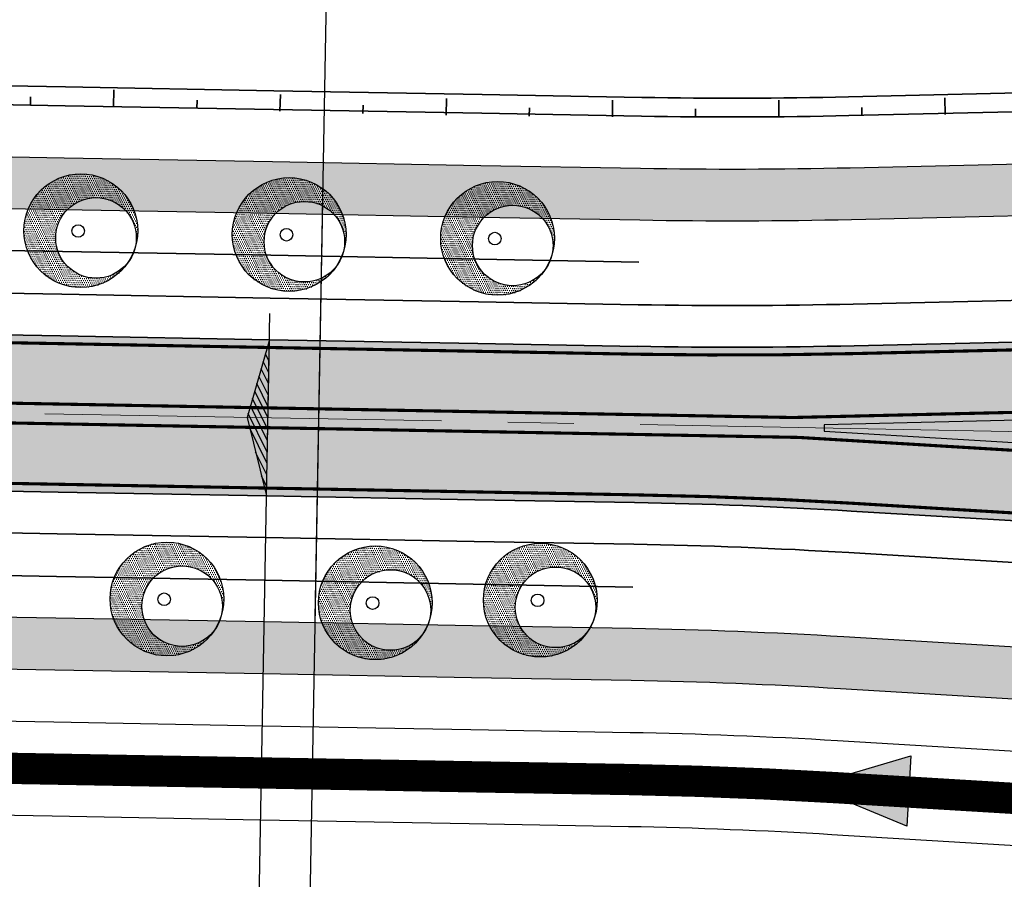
# Model space of a CAD drawing. Extents: x 100296 to 107772, y 404875 to 408930.
# Tile 5 of 97: x 100592 to 100639, y 407465 to 407506. Entities that reach past the tile are written whole.
import ezdxf
from ezdxf.enums import TextEntityAlignment as Align

# ---------------------------------------------------------------- set-up
doc = ezdxf.new("R2010")
doc.units = 0
doc.linetypes.add('CENTER2', pattern=[28.575000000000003, 19.05, -3.175, 3.175, -3.175])
doc.linetypes.add('VW-3-3_STREEP', pattern=[6, 3, -3])
for name, color, linetype in [('c3d-alignment_labeling', 7, 'Continuous'), ('n-xx-gw-waterlijn-gd', 161, 'Continuous'), ('TDNA----_main_road_asphalt', 251, 'Continuous'), ('TDNA----_nw boom', 94, 'Continuous'), ('TDNA----_nw fietspad', 254, 'Continuous'), ('TDNA----_stroomrichting', 160, 'Continuous'), ('TDNA----_verkanting', 250, 'Continuous'), ('TDNL----_nw boom', 84, 'Continuous'), ('TDNL----_nw fietspad', 2, 'Continuous'), ('TDNL----_rotonde', 1, 'Continuous'), ('TDNL----_stroomrichting', 170, 'Continuous'), ('TDNL----_verkanting', 1, 'Continuous'), ('TDXB-AL-_block', 7, 'Continuous')]:
    doc.layers.add(name, color=color, linetype=linetype)
for name, color, linetype, lineweight in [('n-we-am_as_weg_hoofdrijbaan_rechtstand-g', 1, 'CENTER2', 18), ('n-we-gr-boom_groep-g', 92, 'ENV-L13', 35), ('n-we-gw-grondwerk-g', 2, 'Continuous', 35), ('n-we-vh-verharding_asfalt-g', 7, 'Continuous', 35), ('n-we-vh-verharding_kantverharding-g', 3, 'Continuous', 35), ('n-we-vw-markering_langs_streep_33_015-g', 7, 'VW-3-3_STREEP', 35), ('n-we-vw-markering_langs_streep_doorgetrokken_015-g', 7, 'Continuous', 35)]:
    doc.layers.add(name, color=color, linetype=linetype, lineweight=lineweight)
doc.layers.add('n-we-gw-grondwerk_berm-g', color=1, linetype='Continuous', lineweight=35, plot=False)
doc.styles.add('ENV-P', font='ISOCP.SHX')
doc.linetypes.add('ENV-L13', pattern='A,12.5,-1.25,[144,env-shp.shx,S=0.125,R=0,X=0,Y=0],-1.25', length=15)

# ---------------------------------------------------------------- blocks, each defined once
blk = doc.blocks.new('nw boom')
at = {"layer": 'TDNA----_nw boom'}
h = blk.add_hatch(dxfattribs=at)
h.set_pattern_fill('ENV-A59', color=254, scale=0.1)
h.set_pattern_definition([(0, (0, 0), (0.05, 0.1), [0, -0.1])])
h.paths.add_polyline_path([(2.797508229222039, -0.3186207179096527, -0.05626917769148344), (2.748871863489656, -0.7494282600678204, 0.07107088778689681), (2.858037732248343, 0.01469941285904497, 1), (-2.599787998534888, 0.01469941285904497, 0.7503830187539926), (2.431581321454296, -1.450107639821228, -0.727591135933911), (-1.06710277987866, -0.3186207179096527, -1)])
at = {"layer": 'TDNL----_nw boom'}
for centre, radius in [((0.1291248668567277, 0.01469941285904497), 2.728912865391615), ((0.8652027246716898, -0.3186207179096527), 1.932305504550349), ((0, 0), 0.3006855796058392)]:
    blk.add_circle(centre, radius, dxfattribs=at)
blk = doc.blocks.new('s0t02001')
blk.add_line((-10, 0), (10, 0))
at = {"linetype": 'Continuous', "flags": 128}
blk.add_lwpolyline([(10, 0), (10, 6), (12, 2), (8, 2)], dxfattribs=at)
at = {"color": 4, "linetype": 'Continuous', "style": 'ENV-P', "width": 0.87}
blk.add_attdef('NR', text='', height=5, dxfattribs=at).set_placement((10.29354694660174, 7.238785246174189), align=Align.CENTER)
blk = doc.blocks.new('s0t02002')
blk.add_line((10, 0), (-10, 0))
at = {"linetype": 'Continuous', "flags": 128}
blk.add_lwpolyline([(-10, 0), (-10, 6), (-12, 2), (-8, 2)], dxfattribs=at)
at = {"color": 4, "linetype": 'Continuous', "style": 'ENV-P', "width": 0.87}
blk.add_attdef('NR', text='', height=5, dxfattribs=at).set_placement((-10.29354694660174, 7.238785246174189), align=Align.CENTER)
blk = doc.blocks.new('stroomrichting')
at = {"layer": 'TDNA----_stroomrichting'}
h = blk.add_hatch(color=256, dxfattribs=at)
h.dxf.hatch_style = 1
h.paths.add_polyline_path([(-4.765341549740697, 1.688917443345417), (0, 0), (-4.765341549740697, -1.688917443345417)])
at = {"layer": 'TDNL----_stroomrichting'}
blk.add_lwpolyline([(-4.765341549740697, 1.688917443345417), (0, 0), (0, 0), (-4.765341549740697, -1.688917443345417)], close=True, dxfattribs=at)

msp = doc.modelspace()

# ---------------------------------------------------------------- hatches: boundary and pattern name
at = {"layer": 'TDNA----_main_road_asphalt'}
h = msp.add_hatch(color=256, dxfattribs=at)
edge = h.paths.add_edge_path()
edge.add_line((100649.0468216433, 407491.1013316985), (100648.9616391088, 407481.6833804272))
edge.add_line((100648.9616391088, 407481.6833804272), (100631.1502792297, 407482.7555571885))
edge.add_arc((100617.1608256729, 407247.6590766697), 235.5123350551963, 86.59462104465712, 89.05393829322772)
edge.add_line((100621.0494031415, 407483.1393071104), (100613.3875508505, 407483.2799090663))
edge.add_line((100613.3875508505, 407483.2799090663), (100603.3892342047, 407483.4633872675))
edge.add_line((100603.3892342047, 407483.4633872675), (100593.390917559, 407483.6468654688))
edge.add_line((100593.390917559, 407483.6468654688), (100583.3926009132, 407483.83034367))
edge.add_line((100583.3926009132, 407483.83034367), (100573.3942842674, 407484.0138218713))
edge.add_line((100573.3942842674, 407484.0138218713), (100563.3959676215, 407484.1973000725))
edge.add_line((100563.3959676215, 407484.1973000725), (100553.3976509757, 407484.3807782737))
edge.add_line((100553.3976509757, 407484.3807782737), (100548.3984926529, 407484.4725173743))
edge.add_line((100548.3984926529, 407484.4725173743), (100543.39933433, 407484.5642564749))
edge.add_line((100543.39933433, 407484.5642564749), (100538.4001760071, 407484.6559955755))
edge.add_line((100538.4001760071, 407484.6559955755), (100533.4010176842, 407484.7477346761))
edge.add_line((100533.4010176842, 407484.7477346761), (100523.4027010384, 407484.9312128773))
edge.add_line((100523.4027010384, 407484.9312128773), (100513.4043843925, 407485.1146910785))
edge.add_line((100513.4043843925, 407485.1146910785), (100503.4060677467, 407485.2981692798))
edge.add_line((100503.4060677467, 407485.2981692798), (100493.407751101, 407485.481647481))
edge.add_line((100493.407751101, 407485.481647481), (100483.4094344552, 407485.6651256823))
edge.add_line((100483.4094344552, 407485.6651256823), (100473.4127971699, 407485.8478224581))
edge.add_line((100473.4127971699, 407485.8478224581), (100468.4186399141, 407485.9341979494))
edge.add_line((100468.4186399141, 407485.9341979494), (100463.4277367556, 407486.0114694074))
edge.add_line((100463.4277367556, 407486.0114694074), (100458.4400448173, 407486.0751238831))
edge.add_line((100458.4400448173, 407486.0751238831), (100453.4555582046, 407486.1206572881))
edge.add_line((100453.4555582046, 407486.1206572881), (100448.4743202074, 407486.1435745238))
edge.add_line((100448.4743202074, 407486.1435745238), (100443.4964354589, 407486.1393898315))
edge.add_line((100443.4964354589, 407486.1393898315), (100438.5220820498, 407486.1036274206))
edge.add_line((100438.5220820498, 407486.1036274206), (100433.5515235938, 407486.0318224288))
edge.add_line((100433.5515235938, 407486.0318224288), (100428.5851212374, 407485.9195222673))
edge.add_line((100428.5851212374, 407485.9195222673), (100423.6233456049, 407485.7622884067))
edge.add_line((100423.6233456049, 407485.7622884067), (100418.6663314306, 407485.5557812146))
edge.add_line((100418.6663314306, 407485.5557812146), (100413.7121311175, 407485.2977548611))
edge.add_line((100413.7121311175, 407485.2977548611), (100408.7608873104, 407484.9881371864))
edge.add_line((100408.7608873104, 407484.9881371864), (100403.8131372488, 407484.6269617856))
edge.add_line((100403.8131372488, 407484.6269617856), (100398.8694177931, 407484.2142678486))
edge.add_line((100398.8694177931, 407484.2142678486), (100393.9302653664, 407483.7501001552))
edge.add_line((100393.9302653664, 407483.7501001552), (100388.9962158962, 407483.2345090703))
edge.add_line((100388.9962158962, 407483.2345090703), (100384.0678047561, 407482.6675505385))
edge.add_line((100384.0678047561, 407482.6675505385), (100379.1455667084, 407482.0492860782))
edge.add_line((100379.1455667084, 407482.0492860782), (100374.230035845, 407481.3797827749))
edge.add_line((100374.230035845, 407481.3797827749), (100369.3215591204, 407480.6591122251))
edge.add_line((100369.3215591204, 407480.6591122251), (100364.4179824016, 407479.888627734))
edge.add_line((100364.4179824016, 407479.888627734), (100359.5183508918, 407479.0724520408))
edge.add_line((100359.5183508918, 407479.0724520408), (100354.6223109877, 407478.2150341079))
edge.add_line((100354.6223109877, 407478.2150341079), (100349.7293970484, 407477.3208161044))
edge.add_line((100349.7293970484, 407477.3208161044), (100344.8390434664, 407476.3942338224))
edge.add_line((100344.8390434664, 407476.3942338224), (100339.9505967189, 407475.4397175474))
edge.add_line((100339.9505967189, 407475.4397175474), (100335.0633274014, 407474.4616933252))
edge.add_line((100335.0633274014, 407474.4616933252), (100330.1764422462, 407473.464584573))
edge.add_line((100330.1764422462, 407473.464584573), (100325.2890961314, 407472.45281398))
edge.add_line((100325.2890961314, 407472.45281398), (100320.4004040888, 407471.4308056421))
edge.add_line((100320.4004040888, 407471.4308056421), (100315.5094533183, 407470.4029873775))
edge.add_line((100315.5094533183, 407470.4029873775), (100305.7472946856, 407468.3491495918))
edge.add_line((100305.7472946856, 407468.3491495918), (100304.1796145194, 407475.6835179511))
edge.add_line((100304.1796145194, 407475.6835179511), (100304.2031885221, 407475.6884776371))
edge.add_line((100304.2031885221, 407475.6884776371), (100313.9654244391, 407477.7423316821))
edge.add_line((100313.9654244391, 407477.7423316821), (100318.8607192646, 407478.7710624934))
edge.add_line((100318.8607192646, 407478.7710624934), (100323.7604167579, 407479.7953707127))
edge.add_line((100323.7604167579, 407479.7953707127), (100328.6654359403, 407480.8107985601))
edge.add_line((100328.6654359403, 407480.8107985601), (100333.5766716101, 407481.8128738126))
edge.add_line((100333.5766716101, 407481.8128738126), (100338.494982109, 407482.7971074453))
edge.add_line((100338.494982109, 407482.7971074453), (100343.4211770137, 407483.7589914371))
edge.add_line((100343.4211770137, 407483.7589914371), (100348.3560047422, 407484.6939968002))
edge.add_line((100348.3560047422, 407484.6939968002), (100353.3001400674, 407485.5975718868))
edge.add_line((100353.3001400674, 407485.5975718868), (100358.254171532, 407486.4651410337))
edge.add_line((100358.254171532, 407486.4651410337), (100363.2185887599, 407487.2921035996))
edge.add_line((100363.2185887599, 407487.2921035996), (100368.1937696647, 407488.0738334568))
edge.add_line((100368.1937696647, 407488.0738334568), (100373.1791775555, 407488.8057976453))
edge.add_line((100373.1791775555, 407488.8057976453), (100378.1721183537, 407489.4858443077))
edge.add_line((100378.1721183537, 407489.4858443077), (100383.1718719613, 407490.1138452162))
edge.add_line((100383.1718719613, 407490.1138452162), (100388.1778958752, 407490.6897322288))
edge.add_line((100388.1778958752, 407490.6897322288), (100393.1896469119, 407491.2134428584))
edge.add_line((100393.1896469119, 407491.2134428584), (100398.2065812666, 407491.6849202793))
edge.add_line((100398.2065812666, 407491.6849202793), (100403.228154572, 407492.1041133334))
edge.add_line((100403.228154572, 407492.1041133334), (100408.2538219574, 407492.4709765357))
edge.add_line((100408.2538219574, 407492.4709765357), (100413.2830381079, 407492.7854700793))
edge.add_line((100413.2830381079, 407492.7854700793), (100418.3152573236, 407493.04755984))
edge.add_line((100418.3152573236, 407493.04755984), (100423.3495322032, 407493.2572884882))
edge.add_line((100423.3495322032, 407493.2572884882), (100428.3827014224, 407493.4167901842))
edge.add_line((100428.3827014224, 407493.4167901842), (100433.4137124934, 407493.5305561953))
edge.add_line((100433.4137124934, 407493.5305561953), (100438.4420859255, 407493.6032007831))
edge.add_line((100438.4420859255, 407493.6032007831), (100443.4674547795, 407493.6393338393))
edge.add_line((100443.4674547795, 407493.6393338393), (100448.4895520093, 407493.6435590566))
edge.add_line((100448.4895520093, 407493.6435590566), (100453.5081978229, 407493.6204725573))
edge.add_line((100453.5081978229, 407493.6204725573), (100458.523287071, 407493.5746619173))
edge.add_line((100458.523287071, 407493.5746619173), (100463.534776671, 407493.5107055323))
edge.add_line((100463.534776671, 407493.5107055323), (100468.5426730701, 407493.4331722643))
edge.add_line((100468.5426730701, 407493.4331722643), (100473.5470197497, 407493.3466213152))
edge.add_line((100473.5470197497, 407493.3466213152), (100483.5470431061, 407493.1638631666))
edge.add_line((100483.5470431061, 407493.1638631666), (100493.5453597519, 407492.9803849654))
edge.add_line((100493.5453597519, 407492.9803849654), (100503.5436763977, 407492.7969067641))
edge.add_line((100503.5436763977, 407492.7969067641), (100513.5419930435, 407492.6134285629))
edge.add_line((100513.5419930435, 407492.6134285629), (100523.5403096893, 407492.4299503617))
edge.add_line((100523.5403096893, 407492.4299503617), (100533.5386263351, 407492.2464721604))
edge.add_line((100533.5386263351, 407492.2464721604), (100538.537784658, 407492.1547330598))
edge.add_line((100538.537784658, 407492.1547330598), (100543.5369429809, 407492.0629939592))
edge.add_line((100543.5369429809, 407492.0629939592), (100548.5361013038, 407491.9712548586))
edge.add_line((100548.5361013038, 407491.9712548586), (100553.5352596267, 407491.879515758))
edge.add_line((100553.5352596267, 407491.879515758), (100563.5335762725, 407491.6960375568))
edge.add_line((100563.5335762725, 407491.6960375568), (100573.5318929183, 407491.5125593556))
edge.add_line((100573.5318929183, 407491.5125593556), (100583.5302095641, 407491.3290811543))
edge.add_line((100583.5302095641, 407491.3290811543), (100593.5285262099, 407491.1456029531))
edge.add_line((100593.5285262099, 407491.1456029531), (100603.5268428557, 407490.9621247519))
edge.add_line((100603.5268428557, 407490.9621247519), (100613.5251595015, 407490.7786465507))
edge.add_line((100613.5251595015, 407490.7786465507), (100621.2087830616, 407490.6443121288))
edge.add_arc((100625.7957380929, 407740.6022282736), 249.9999999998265, 268.9486883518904, 271.3298145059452)
edge.add_line((100631.5976275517, 407490.6695611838), (100646.7373287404, 407491.0210113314))
edge.add_arc((100644.4165729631, 407590.9940780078), 99.99999984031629, 271.3298145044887, 272.6538859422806)
at = {"layer": 'TDNA----_nw fietspad'}
h = msp.add_hatch(color=256, dxfattribs=at)
h.dxf.hatch_style = 1
edge = h.paths.add_edge_path()
edge.add_line((100380.6206825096, 407495.3611092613), (100440.7140022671, 407501.6991007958))
edge.add_arc((100451.4649603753, 407399.7644800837), 102.4999999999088, 89.00916652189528, 96.02067901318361, ccw=False)
edge.add_line((100453.2374359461, 407502.2491537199), (100473.7009743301, 407501.8952349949))
edge.add_line((100473.7009743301, 407501.8952349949), (100483.7039169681, 407501.7124238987))
edge.add_line((100483.7039169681, 407501.7124238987), (100493.7022336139, 407501.5289456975))
edge.add_line((100493.7022336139, 407501.5289456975), (100503.7005502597, 407501.3454674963))
edge.add_line((100503.7005502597, 407501.3454674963), (100513.6988669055, 407501.161989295))
edge.add_line((100513.6988669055, 407501.161989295), (100523.6971835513, 407500.9785110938))
edge.add_line((100523.6971835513, 407500.9785110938), (100533.6955001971, 407500.7950328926))
edge.add_line((100533.6955001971, 407500.7950328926), (100538.69465852, 407500.703293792))
edge.add_line((100538.69465852, 407500.703293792), (100543.6938168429, 407500.6115546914))
edge.add_line((100543.6938168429, 407500.6115546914), (100548.6929751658, 407500.5198155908))
edge.add_line((100548.6929751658, 407500.5198155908), (100553.6921334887, 407500.4280764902))
edge.add_line((100553.6921334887, 407500.4280764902), (100563.6904501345, 407500.244598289))
edge.add_line((100563.6904501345, 407500.244598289), (100573.6887667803, 407500.0611200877))
edge.add_line((100573.6887667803, 407500.0611200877), (100583.6870834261, 407499.8776418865))
edge.add_line((100583.6870834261, 407499.8776418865), (100593.6854000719, 407499.6941636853))
edge.add_line((100593.6854000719, 407499.6941636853), (100603.6837167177, 407499.510685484))
edge.add_line((100603.6837167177, 407499.510685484), (100613.6798590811, 407499.3272462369))
edge.add_line((100613.6798590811, 407499.3272462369), (100621.345357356, 407499.1932462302))
edge.add_arc((100625.7957380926, 407740.6022282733), 241.4499999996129, 268.9438704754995, 271.3298145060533)
edge.add_line((100631.3992029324, 407499.2172583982), (100646.3965038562, 407499.5654028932))
edge.add_arc((100644.1801820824, 407595.0396817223), 95.5000000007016, 271.329814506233, 275.3583428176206)
edge.add_line((100653.098398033, 407499.9570049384), (100668.8488698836, 407501.4343098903))
edge.add_arc((100667.6348719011, 407514.3775014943), 12.99999999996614, 275.3583428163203, 318.5365975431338)
edge.add_arc((100700.3890977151, 407485.4364576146), 30.70838969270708, 27.793488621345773, 138.5368357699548, ccw=False)
edge.add_arc((100733.3049753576, 407502.7869704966), 6.500417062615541, 207.7990998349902, 267.3112180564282)
edge.add_arc((100732.7420291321, 407490.7997666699), 5.499998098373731, -1.052565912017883, 87.31125718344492, ccw=False)
edge.add_line((100738.2410991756, 407490.6987333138), (100738.23153672, 407490.1782330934))
edge.add_line((100738.23153672, 407490.1782330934), (100735.7345125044, 407490.3631725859))
edge.add_line((100735.7345125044, 407490.3631725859), (100735.7415209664, 407490.7446547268))
edge.add_arc((100732.7420271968, 407490.7997648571), 3.000000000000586, 358.9474148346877, 447.311237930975)
edge.add_arc((100733.3049757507, 407502.7869711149), 9.000417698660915, 207.7991030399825, 267.311221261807, ccw=False)
edge.add_arc((100700.3890792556, 407485.4363035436), 28.20847787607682, 27.79325039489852, 138.5365975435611)
edge.add_arc((100667.6348719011, 407514.3775014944), 15.49999999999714, 275.3583428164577, 318.536597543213, ccw=False)
edge.add_line((100669.0823310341, 407498.9452345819), (100653.3318591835, 407497.4679296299))
edge.add_arc((100644.1801820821, 407595.0396817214), 97.99999999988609, 271.329814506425, 275.35834281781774, ccw=False)
edge.add_line((100646.4545227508, 407497.0660762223), (100631.4572218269, 407496.7179317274))
edge.add_arc((100625.7957380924, 407740.6022282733), 243.9499999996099, 268.94387047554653, 271.32981450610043, ccw=False)
edge.add_line((100621.2992776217, 407496.6936709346), (100613.6361638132, 407496.8276281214))
edge.add_line((100613.6361638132, 407496.8276281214), (100603.6378471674, 407497.0111063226))
edge.add_line((100603.6378471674, 407497.0111063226), (100593.6395305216, 407497.1945845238))
edge.add_line((100593.6395305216, 407497.1945845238), (100583.6412138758, 407497.378062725))
edge.add_line((100583.6412138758, 407497.378062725), (100573.64289723, 407497.5615409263))
edge.add_line((100573.64289723, 407497.5615409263), (100563.6445805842, 407497.7450191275))
edge.add_line((100563.6445805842, 407497.7450191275), (100553.6462639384, 407497.9284973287))
edge.add_line((100553.6462639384, 407497.9284973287), (100548.6471056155, 407498.0202364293))
edge.add_line((100548.6471056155, 407498.0202364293), (100543.6479472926, 407498.1119755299))
edge.add_line((100543.6479472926, 407498.1119755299), (100538.6487889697, 407498.2037146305))
edge.add_line((100538.6487889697, 407498.2037146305), (100533.6496306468, 407498.2954537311))
edge.add_line((100533.6496306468, 407498.2954537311), (100523.651314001, 407498.4789319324))
edge.add_line((100523.651314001, 407498.4789319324), (100513.6529973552, 407498.6624101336))
edge.add_line((100513.6529973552, 407498.6624101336), (100503.6546807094, 407498.8458883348))
edge.add_line((100503.6546807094, 407498.8458883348), (100493.6563640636, 407499.0293665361))
edge.add_line((100493.6563640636, 407499.0293665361), (100483.6580474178, 407499.2128447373))
edge.add_line((100483.6580474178, 407499.2128447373), (100473.6552926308, 407499.3956523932))
edge.add_line((100473.6552926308, 407499.3956523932), (100453.1942048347, 407499.7495275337))
edge.add_arc((100451.4649603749, 407399.7644800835), 100.0000000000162, 89.00916652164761, 96.02067901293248)
edge.add_line((100440.9762207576, 407499.2128905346), (100380.882901, 407492.874899))
edge.add_line((100380.882901, 407492.874899), (100380.6206825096, 407495.3611092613))
h = msp.add_hatch(color=256, dxfattribs=at)
h.dxf.hatch_style = 1
edge = h.paths.add_edge_path()
edge.add_line((100666.5393900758, 407474.3299502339), (100650.3179290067, 407475.5325999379))
edge.add_arc((100643.3715956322, 407381.8397462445), 93.94999936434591, 85.75988188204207, 86.5579264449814)
edge.add_line((100649.0122960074, 407475.6202606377), (100631.0881605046, 407476.6983596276))
edge.add_arc((100616.441552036, 407233.1884432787), 243.9499999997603, 86.55792644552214, 89.05320646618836)
edge.add_line((100620.4725604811, 407477.1051369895), (100613.2765465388, 407477.2309274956))
edge.add_line((100613.2765465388, 407477.2309274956), (100603.278229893, 407477.4144056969))
edge.add_line((100603.278229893, 407477.4144056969), (100593.2799132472, 407477.5978838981))
edge.add_line((100593.2799132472, 407477.5978838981), (100583.2815966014, 407477.7813620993))
edge.add_line((100583.2815966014, 407477.7813620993), (100573.2832799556, 407477.9648403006))
edge.add_line((100573.2832799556, 407477.9648403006), (100563.2849633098, 407478.1483185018))
edge.add_line((100563.2849633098, 407478.1483185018), (100553.286646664, 407478.331796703))
edge.add_line((100553.286646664, 407478.331796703), (100548.2874883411, 407478.4235358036))
edge.add_line((100548.2874883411, 407478.4235358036), (100543.2883300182, 407478.5152749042))
edge.add_line((100543.2883300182, 407478.5152749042), (100538.2891716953, 407478.6070140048))
edge.add_line((100538.2891716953, 407478.6070140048), (100533.2900133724, 407478.6987531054))
edge.add_line((100533.2900133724, 407478.6987531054), (100523.2916967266, 407478.8822313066))
edge.add_line((100523.2916967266, 407478.8822313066), (100513.2933800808, 407479.0657095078))
edge.add_line((100513.2933800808, 407479.0657095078), (100503.295063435, 407479.2491877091))
edge.add_line((100503.295063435, 407479.2491877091), (100493.2967467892, 407479.4326659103))
edge.add_line((100493.2967467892, 407479.4326659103), (100452.5974195, 407480.1622285))
edge.add_line((100452.5974195, 407480.1622285), (100452.5526125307, 407477.6626300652))
edge.add_line((100452.5526125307, 407477.6626300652), (100493.2508772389, 407476.9330867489))
edge.add_line((100493.2508772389, 407476.9330867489), (100503.2491938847, 407476.7496085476))
edge.add_line((100503.2491938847, 407476.7496085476), (100513.2475105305, 407476.5661303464))
edge.add_line((100513.2475105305, 407476.5661303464), (100523.2458271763, 407476.3826521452))
edge.add_line((100523.2458271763, 407476.3826521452), (100533.2441438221, 407476.199173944))
edge.add_line((100533.2441438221, 407476.199173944), (100538.243302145, 407476.1074348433))
edge.add_line((100538.243302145, 407476.1074348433), (100543.2424604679, 407476.0156957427))
edge.add_line((100543.2424604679, 407476.0156957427), (100548.2416187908, 407475.9239566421))
edge.add_line((100548.2416187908, 407475.9239566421), (100553.2407771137, 407475.8322175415))
edge.add_line((100553.2407771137, 407475.8322175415), (100563.2390937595, 407475.6487393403))
edge.add_line((100563.2390937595, 407475.6487393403), (100573.2374104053, 407475.4652611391))
edge.add_line((100573.2374104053, 407475.4652611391), (100583.2357270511, 407475.2817829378))
edge.add_line((100583.2357270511, 407475.2817829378), (100593.2340436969, 407475.0983047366))
edge.add_line((100593.2340436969, 407475.0983047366), (100603.2323603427, 407474.9148265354))
edge.add_line((100603.2323603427, 407474.9148265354), (100613.2328517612, 407474.7313093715))
edge.add_line((100613.2328517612, 407474.7313093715), (100620.4311789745, 407474.6054794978))
edge.add_arc((100616.4415520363, 407233.1884432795), 241.4499999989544, 86.55792644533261, 89.0532234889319, ccw=False)
edge.add_line((100630.938062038, 407474.2028696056), (100648.8621502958, 407473.1247734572))
edge.add_arc((100643.3711403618, 407381.8329654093), 91.4567953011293, 85.75988188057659, 86.55792644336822, ccw=False)
edge.add_line((100650.1331349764, 407473.0394390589), (100666.3545488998, 407471.8367928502))
edge.add_arc((100665.3933744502, 407458.8723744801), 12.99999999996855, 42.99156093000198, 85.75988164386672, ccw=False)
edge.add_line((100674.9022783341, 407467.7369526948), (100684.5666023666, 407457.3701731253))
edge.add_arc((100675.0576984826, 407448.5055949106), 12.99999999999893, 7.052705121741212, 42.991560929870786, ccw=False)
edge.add_arc((100791.4473372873, 407462.9051362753), 104.2770003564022, 187.0527051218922, 229.4497874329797)
edge.add_line((100723.6553786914, 407383.6716638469), (100724.6650182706, 407386.1022739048))
edge.add_arc((100791.4473372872, 407462.9051362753), 101.7770003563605, 187.0527051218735, 228.9920935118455, ccw=False)
edge.add_arc((100675.0576984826, 407448.5055949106), 15.50000000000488, 7.052705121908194, 42.99156092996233)
edge.add_line((100686.3952377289, 407459.0748997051), (100676.7309136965, 407469.4416792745))
edge.add_arc((100665.3933744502, 407458.8723744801), 15.50000000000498, 42.99156092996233, 85.75988188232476)
at = {"layer": 'TDNA----_verkanting'}
h = msp.add_hatch(dxfattribs=at)
h.set_pattern_fill('ANSI31', color=256, scale=2, angle=71.17157086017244)
h.set_pattern_definition([(116.1715708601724, (188960.7594494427, -3032.181796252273), (-0.2243693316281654, -0.1102651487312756), [])])
h.paths.add_polyline_path([(100603.5399030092, 407490.9618180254), (100602.4582962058, 407487.2311021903), (100603.3893476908, 407483.4633186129)])

# ---------------------------------------------------------------- linework, layer by layer
at = {"layer": 'c3d-alignment_labeling'}
msp.add_line((100602.3571693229, 407427.2228561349), (100603.5497776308, 407492.2119143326), dxfattribs=at)
at = {"layer": 'n-we-am_as_weg_hoofdrijbaan_rechtstand-g', "flags": 128}
msp.add_lwpolyline([(100478.4676533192, 407489.5064432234), (101495.1623347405, 407470.8491714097)], dxfattribs=at)
at = {"layer": 'n-we-gw-grondwerk-g'}
for p, q in [((100596.0535800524, 407502.1511263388), (100596.0682583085, 407502.9509916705)), ((100592.0633334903, 407502.2243509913), (100592.0706726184, 407502.6242836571)), ((100600.0431663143, 407502.053896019), (100600.0574087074, 407502.4536423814)), ((100604.0319677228, 407501.9241188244), (100604.0555117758, 407502.7237722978)), ((100612.0115954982, 407501.7385181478), (100612.0252555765, 407502.5384015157)), ((100619.9929075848, 407501.6515444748), (100619.9966816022, 407502.4515355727)), ((100627.9746850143, 407501.6632110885), (100627.9685723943, 407502.4631877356)), ((100635.9557087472, 407501.7735162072), (100635.9397104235, 407502.5733562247)), ((100608.0214948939, 407501.8189915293), (100608.0307961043, 407502.218883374)), ((100616.0021171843, 407501.6827017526), (100616.0064757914, 407502.082678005)), ((100623.9838143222, 407501.645047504), (100623.9832296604, 407502.0450470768)), ((100631.9653672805, 407501.7060345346), (100631.959839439, 407502.1059963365))]:
    msp.add_line(p, q, dxfattribs=at)
for points in [[(100393.8853405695, 407500.1789795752), (100440.3573851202, 407505.0803467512, -0.03060304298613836), (100453.2962302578, 407505.6486453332), (100473.7597688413, 407505.2947266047), (100483.7660439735, 407505.1118562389), (100493.7646162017, 407504.9283733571), (100503.7629328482, 407504.7448951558), (100513.7612494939, 407504.5614169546), (100523.7595661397, 407504.3779387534), (100533.7578827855, 407504.1944605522), (100538.7570411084, 407504.1027214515), (100543.7561994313, 407504.010982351), (100548.7553577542, 407503.9192432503), (100553.7545160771, 407503.8275041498), (100563.7528327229, 407503.6440259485), (100573.7511493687, 407503.4605477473), (100583.7494660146, 407503.277069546), (100593.7477826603, 407503.0935913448), (100603.7460993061, 407502.9101131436), (100613.7422419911, 407502.7266738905), (100621.4047833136, 407502.5927268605, 0.01041102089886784), (100631.3203016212, 407502.6163427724), (100646.3175981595, 407502.9644871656, 0.01757958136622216)], [(100394.076016, 407499.302888), (100440.4517837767, 407504.1853110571, -0.03060304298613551), (100453.2806670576, 407504.7487799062), (100473.7442055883, 407504.3948611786), (100483.7495986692, 407504.2120065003), (100493.7481031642, 407504.028524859), (100503.74641981, 407503.8450466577), (100513.7447364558, 407503.6615684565), (100523.7430531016, 407503.4780902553), (100533.7413697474, 407503.2946120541), (100538.7405280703, 407503.2028729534), (100543.7396863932, 407503.1111338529), (100548.7388447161, 407503.0193947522), (100553.738003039, 407502.9276556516), (100563.7363196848, 407502.7441774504), (100573.7346363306, 407502.5606992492), (100583.7329529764, 407502.3772210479), (100593.7312696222, 407502.1937428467), (100603.729586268, 407502.0102646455), (100613.7257288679, 407501.826825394), (100621.3890529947, 407501.6928643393, 0.01041102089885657), (100631.3411840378, 407501.7165850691), (100646.3384849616, 407502.0647295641, 0.01757958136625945)]]:
    msp.add_lwpolyline(points, format="xyb", dxfattribs=at)
at = {"layer": 'n-we-gw-grondwerk_berm-g', "flags": 128}
for points in [[(100449.7824603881, 407497.687641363), (100453.5366232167, 407497.6703728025), (100458.568237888, 407497.6244124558), (100463.5925782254, 407497.5602930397), (100468.6096509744, 407497.4826183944), (100473.6194999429, 407497.395972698), (100483.6213517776, 407497.2131814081), (100493.6196684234, 407497.0297032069), (100503.6179850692, 407496.8462250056), (100513.616301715, 407496.6627468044), (100523.6146183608, 407496.4792686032), (100533.6129350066, 407496.295790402), (100538.6120933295, 407496.2040513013), (100543.6112516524, 407496.1123122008), (100548.6104099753, 407496.0205731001), (100553.6095682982, 407495.9288339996), (100563.607884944, 407495.7453557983), (100573.6062015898, 407495.5618775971), (100583.6045182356, 407495.3783993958), (100593.6028348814, 407495.1949211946), (100603.6011515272, 407495.0114429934), (100613.599468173, 407494.8279647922), (100621.2613204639, 407494.6873628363)], [(100484.7046550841, 407481.5906753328), (100493.3334424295, 407481.4323292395), (100503.3317590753, 407481.2488510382), (100513.3300757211, 407481.065372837), (100523.3283923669, 407480.8818946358), (100533.3267090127, 407480.6984164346), (100538.3258673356, 407480.6066773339), (100543.3250256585, 407480.5149382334), (100548.3241839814, 407480.4231991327), (100553.3233423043, 407480.3314600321), (100563.3216589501, 407480.1479818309), (100573.3199755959, 407479.9645036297), (100583.3182922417, 407479.7810254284), (100593.3166088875, 407479.5975472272), (100603.3149255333, 407479.414069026), (100613.3132421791, 407479.2305908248), (100620.97509447, 407479.0899888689)]]:
    msp.add_lwpolyline(points, dxfattribs=at)
at = {"layer": 'n-we-vh-verharding_asfalt-g', "flags": 128}
for points in [[(100448.4936138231, 407495.643554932), (100453.5222350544, 407495.6204232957), (100458.5454850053, 407495.5745387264), (100463.5633206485, 407495.5105018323), (100468.5757485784, 407495.4328987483), (100473.5828124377, 407495.3463010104), (100483.5837387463, 407495.1635264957), (100493.5820553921, 407494.9800482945), (100503.5803720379, 407494.7965700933), (100513.5786886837, 407494.613091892), (100523.5770053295, 407494.4296136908), (100533.5753219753, 407494.2461354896), (100538.5744802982, 407494.154396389), (100543.5736386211, 407494.0626572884), (100548.572796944, 407493.9709181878), (100553.5719552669, 407493.8791790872), (100563.5702719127, 407493.695700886), (100573.5685885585, 407493.5122226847), (100583.5669052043, 407493.3287444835), (100593.5652218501, 407493.1452662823), (100603.5635384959, 407492.961788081), (100613.5618551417, 407492.7783098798), (100621.2272126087, 407492.6376436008)], [(100448.4702583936, 407484.1435786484), (100453.441520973, 407484.1207065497), (100458.4178468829, 407484.075247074), (100463.3991927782, 407484.0116731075), (100468.3855644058, 407483.9344714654), (100473.3770044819, 407483.8481427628), (100483.3727388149, 407483.6654623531), (100493.3710554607, 407483.4819841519), (100503.3693721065, 407483.2985059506), (100513.3676887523, 407483.1150277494), (100523.3660053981, 407482.9315495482), (100533.3643220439, 407482.748071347), (100538.3634803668, 407482.6563322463), (100543.3626386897, 407482.5645931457), (100548.3617970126, 407482.4728540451), (100553.3609553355, 407482.3811149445), (100563.3592719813, 407482.1976367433), (100573.3575886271, 407482.0141585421), (100583.3559052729, 407481.8306803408), (100593.3542219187, 407481.6472021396), (100603.3525385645, 407481.4637239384), (100613.3508552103, 407481.2802457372), (100621.0127075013, 407481.1396437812)]]:
    msp.add_lwpolyline(points, dxfattribs=at)
at = {"layer": 'n-we-vh-verharding_asfalt-g'}
msp.add_lwpolyline([(100621.2272126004, 407492.6376436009, 0.009762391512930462), (100631.5512124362, 407492.6690225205), (100646.6909136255, 407493.0204726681, 0.01757958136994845), (100653.5682500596, 407493.4223260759), (100668.3133376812, 407494.8053316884), (100668.5001066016, 407492.8140714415)], format="xyb", dxfattribs=at)
at = {"layer": 'n-we-vh-verharding_asfalt-g', "flags": 128}
msp.add_lwpolyline([(100621.0126616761, 407481.1463125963, -0.01041102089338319), (100631.3313200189, 407480.7410534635), (100649.2554555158, 407479.6629544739, -0.003491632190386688), (100650.6210823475, 407479.5712397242), (100668.2276536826, 407478.2658988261), (100668.3755269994, 407480.2604247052)], format="xyb", dxfattribs=at)
at = {"layer": 'n-we-vh-verharding_kantverharding-g'}
for p, q in [((100631.5976275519, 407490.6695611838), (100646.7373287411, 407491.0210113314)), ((100631.4513987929, 407482.7374454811), (100649.3755342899, 407481.6593464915))]:
    msp.add_line(p, q, dxfattribs=at)
at = {"layer": 'n-we-vh-verharding_kantverharding-g', "flags": 128}
for points in [[(100448.4895520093, 407493.6435590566), (100453.5081978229, 407493.6204725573), (100458.523287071, 407493.5746619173), (100463.534776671, 407493.5107055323), (100468.5426730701, 407493.4331722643), (100473.5470197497, 407493.3466213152), (100483.5470431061, 407493.1638631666), (100493.5453597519, 407492.9803849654), (100503.5436763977, 407492.7969067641), (100513.5419930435, 407492.6134285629), (100523.5403096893, 407492.4299503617), (100533.5386263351, 407492.2464721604), (100538.537784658, 407492.1547330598), (100543.5369429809, 407492.0629939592), (100548.5361013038, 407491.9712548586), (100553.5352596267, 407491.879515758), (100563.5335762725, 407491.6960375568), (100573.5318929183, 407491.5125593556), (100583.5302095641, 407491.3290811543), (100593.5285262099, 407491.1456029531), (100603.5268428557, 407490.9621247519), (100613.5251595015, 407490.7786465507), (100621.1870117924, 407490.6380445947)], [(100448.4743202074, 407486.1435745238), (100453.4555582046, 407486.1206572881), (100458.4400448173, 407486.0751238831), (100463.4277367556, 407486.0114694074), (100468.4186399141, 407485.9341979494), (100473.4127971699, 407485.8478224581), (100483.4094344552, 407485.6651256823), (100493.407751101, 407485.481647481), (100503.4060677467, 407485.2981692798), (100513.4043843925, 407485.1146910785), (100523.4027010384, 407484.9312128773), (100533.4010176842, 407484.7477346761), (100538.4001760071, 407484.6559955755), (100543.39933433, 407484.5642564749), (100548.3984926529, 407484.4725173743), (100553.3976509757, 407484.3807782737), (100563.3959676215, 407484.1973000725), (100573.3942842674, 407484.0138218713), (100583.3926009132, 407483.83034367), (100593.390917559, 407483.6468654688), (100603.3892342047, 407483.4633872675), (100613.3875508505, 407483.2799090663), (100621.0494031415, 407483.1393071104)]]:
    msp.add_lwpolyline(points, dxfattribs=at)
at = {"layer": 'n-we-vh-verharding_kantverharding-g'}
for centre, radius, start, end in [((100625.7957380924, 407740.6022282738), 250.0000000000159, 268.9438704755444, 271.3298145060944), ((100616.4415520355, 407233.1884432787), 249.9999999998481, 86.55792644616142, 88.94387047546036)]:
    msp.add_arc(centre, radius, start, end, dxfattribs=at)
at = {"layer": 'n-we-vw-markering_langs_streep_33_015-g', "const_width": 0.15, "flags": 128}
msp.add_lwpolyline([(100304.2568198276, 407475.3165515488), (100304.2803938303, 407475.3215112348), (100314.042625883, 407477.3753644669), (100318.9377035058, 407478.4040496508), (100323.8368507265, 407479.4282428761), (100328.7409862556, 407480.4434878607), (100333.6510043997, 407481.4453147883), (100338.5677628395, 407482.4292379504), (100343.4920703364, 407483.3907535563), (100348.4246743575, 407484.3253377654), (100353.3662486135, 407485.2284449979), (100358.3173805, 407486.095506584), (100363.278558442, 407486.9219298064), (100368.2501591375, 407487.7030973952), (100373.23172047, 407488.4344969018), (100378.2207907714, 407489.1140163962), (100383.2166686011, 407489.7415304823), (100388.2188118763, 407490.3169710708), (100393.2266778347, 407490.8402757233), (100398.2397230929, 407491.3113876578), (100403.2574037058, 407491.730255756), (100408.279175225, 407492.0968345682), (100413.3044927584, 407492.4110843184), (100418.3328110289, 407492.6729709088), (100423.3632228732, 407492.8825384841), (100428.3928224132, 407493.0419267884), (100433.4206030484, 407493.155619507), (100438.4460857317, 407493.228222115), (100443.4689038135, 407493.2643366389), (100448.4887904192, 407493.26855983), (100453.5055658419, 407493.2454817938), (100458.5191249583, 407493.1996850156), (100463.5294246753, 407493.135743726), (100468.5364714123, 407493.0582235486), (100473.5403086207, 407492.9716813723), (100483.5401626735, 407492.7889262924), (100493.5384793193, 407492.6054480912), (100503.5367959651, 407492.4219698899), (100513.5351126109, 407492.2384916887), (100523.5334292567, 407492.0550134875), (100533.5317459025, 407491.8715352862), (100538.5309042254, 407491.7797961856), (100543.5300625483, 407491.688057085), (100548.5292208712, 407491.5963179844), (100553.5283791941, 407491.5045788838), (100563.5266958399, 407491.3211006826), (100573.5250124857, 407491.1376224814), (100583.5233291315, 407490.9541442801), (100593.5216457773, 407490.7706660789), (100603.5199624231, 407490.5871878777), (100613.5182790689, 407490.4037096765), (100621.1801313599, 407490.2631077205, 0.009772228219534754), (100631.6063303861, 407490.2946621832), (100646.7460315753, 407490.6461123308, 0.02058922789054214), (100652.9977543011, 407491.1260519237), (100662.1056543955, 407492.048823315)], format="xyb", dxfattribs=at)
at = {"layer": 'n-we-vw-markering_langs_streep_33_015-g', "flags": 128}
msp.add_lwpolyline([(100305.6465153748, 407468.7111563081, 0.15, 0.15, 0), (100305.6700893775, 407468.7161159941, 0.15, 0.15, 0), (100315.4322518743, 407470.7699545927, 0.15, 0.15, 0), (100320.3234198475, 407471.7978184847, 0.15, 0.15, 0), (100325.2126621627, 407472.8199418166, 0.15, 0.15, 0), (100330.1008919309, 407473.8318952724, 0.15, 0.15, 0), (100334.9889946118, 407474.8292523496, 0.15, 0.15, 0), (100339.8778159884, 407475.8075870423, 0.15, 0.15, 0), (100344.7681501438, 407476.7624717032, 0.15, 0.15, 0), (100349.6607274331, 407477.6894751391, 0.15, 0.15, 0), (100354.5562024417, 407478.5841609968, 0.15, 0.15, 0), (100359.4551419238, 407479.4420864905, 0.15, 0.15, 0), (100364.3580127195, 407480.2588015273, 0.15, 0.15, 0), (100369.2651696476, 407481.0298482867, 0.15, 0.15, 0), (100374.1774929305, 407481.7510835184, 0.15, 0.15, 0), (100379.0968942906, 407482.4211139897, 0.15, 0.15, 0), (100384.0230081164, 407483.0398652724, 0.15, 0.15, 0), (100388.9552998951, 407483.6072702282, 0.15, 0.15, 0), (100393.8932344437, 407484.1232672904, 0.15, 0.15, 0), (100398.8362759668, 407484.5878004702, 0.15, 0.15, 0), (100403.783888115, 407485.000819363, 0.15, 0.15, 0), (100408.7355340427, 407485.3622791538, 0.15, 0.15, 0), (100413.690676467, 407485.672140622, 0.15, 0.15, 0), (100418.6487777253, 407485.9303701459, 0.15, 0.15, 0), (100423.6096549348, 407486.1370384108, 0.15, 0.15, 0), (100428.5750002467, 407486.2943856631, 0.15, 0.15, 0), (100433.5446330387, 407486.4067591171, 0.15, 0.15, 0), (100438.5180822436, 407486.4786060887, 0.15, 0.15, 0), (100443.4949864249, 407486.5143870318, 0.15, 0.15, 0), (100448.4750817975, 407486.5185737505, 0.15, 0.15, 0), (100453.4581901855, 407486.4956480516, 0.15, 0.15, 0), (100458.4442069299, 407486.4501007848, 0.15, 0.15, 0), (100463.4330887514, 407486.3864312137, 0.15, 0.15, 0), (100468.4248415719, 407486.3091466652, 0.15, 0.15, 0), (100473.4195082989, 407486.2227624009, 0.15, 0.15, 0), (100483.4163148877, 407486.0400625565, 0.15, 0.15, 0), (100493.4146315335, 407485.8565843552, 0.15, 0.15, 0), (100503.4129481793, 407485.673106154, 0.15, 0.15, 0), (100513.4112648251, 407485.4896279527, 0.15, 0.15, 0), (100523.4095814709, 407485.3061497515, 0.15, 0.15, 0), (100533.4078981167, 407485.1226715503, 0.15, 0.15, 0), (100538.4070564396, 407485.0309324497, 0.15, 0.15, 0), (100543.4062147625, 407484.9391933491, 0.15, 0.15, 0), (100548.4053730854, 407484.8474542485, 0.15, 0.15, 0), (100553.4045314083, 407484.7557151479, 0.15, 0.15, 0), (100563.4028480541, 407484.5722369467, 0.15, 0.15, 0), (100573.4011646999, 407484.3887587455, 0.15, 0.15, 0), (100583.3994813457, 407484.2052805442, 0.15, 0.15, 0), (100593.3977979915, 407484.021802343, 0.15, 0.15, 0), (100603.3961146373, 407483.8383241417, 0.15, 0.15, 0), (100613.3944312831, 407483.6548459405, 0.15, 0.15, 0), (100621.0562835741, 407483.5142439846, 0.15, 0.15, -0.01101813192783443), (100631.4739135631, 407483.1117689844, 0.15, 0.15, 0), (100649.39804906, 407482.0336699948, 0.15, 0.15, -0.003491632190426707), (100650.79677144, 407481.9397325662, 0.15, 0.15, 0), (100661.9104737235, 407480.9120696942, 0, 0, 0)], format="xyseb", dxfattribs=at)
at = {"layer": 'n-we-vw-markering_langs_streep_doorgetrokken_015-g', "const_width": 0.15}
for points in [[(100448.4829007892, 407490.3685658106), (100453.4852118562, 407490.345553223), (100458.4869379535, 407490.2998636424), (100463.488035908, 407490.2360390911), (100468.4885119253, 407490.1586201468), (100473.4884092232, 407490.0721458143), (100483.4869539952, 407489.8894144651), (100493.485270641, 407489.7059362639), (100503.4835872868, 407489.5224580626), (100513.4819039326, 407489.3389798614), (100523.4802205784, 407489.1555016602), (100533.4785372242, 407488.972023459), (100538.4776955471, 407488.8802843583), (100543.47685387, 407488.7885452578), (100548.4760121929, 407488.6968061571), (100553.4751705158, 407488.6050670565), (100563.4734871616, 407488.4215888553), (100573.4718038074, 407488.2381106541), (100583.4701204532, 407488.0546324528), (100593.468437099, 407487.8711542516), (100603.4667537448, 407487.6876760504), (100613.4650703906, 407487.5041978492), (100628.632934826, 407487.2258537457), (100665.5100496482, 407488.0848489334)], [(100448.4809714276, 407489.4185677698), (100453.4785441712, 407489.3955766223), (100458.4763939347, 407489.349922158), (100463.4744775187, 407489.2861358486), (100468.4728010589, 407489.2087500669), (100473.4714076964, 407489.122297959), (100483.4695235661, 407488.9395743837), (100493.4678402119, 407488.7560961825), (100503.4661568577, 407488.5726179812), (100513.4644735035, 407488.38913978), (100523.4627901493, 407488.2056615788), (100533.4611067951, 407488.0221833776), (100538.460265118, 407487.9304442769), (100543.4594234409, 407487.8387051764), (100548.4585817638, 407487.7469660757), (100553.4577400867, 407487.6552269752), (100563.4560567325, 407487.4717487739), (100573.4543733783, 407487.2882705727), (100583.4526900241, 407487.1047923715), (100593.4510066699, 407486.9213141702), (100603.4493233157, 407486.737835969), (100613.4476399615, 407486.5543577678), (100628.9288991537, 407486.2702625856), (100665.4364078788, 407484.0744332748)]]:
    msp.add_lwpolyline(points, dxfattribs=at)
at = {"layer": 'n-xx-gw-waterlijn-gd', "ltscale": 0.1, "const_width": 1.5}
msp.add_lwpolyline([(100648.577006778, 407468.3833397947), (100630.6528749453, 407469.4614385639, 0.01041102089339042), (100620.8043812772, 407469.8482322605), (100613.1498327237, 407469.9820349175), (100603.1452088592, 407470.1656261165), (100593.1468915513, 407470.3491043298), (100583.1485749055, 407470.532582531), (100573.1502582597, 407470.7160607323), (100563.1519416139, 407470.8995389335), (100553.1536249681, 407471.0830171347), (100548.1544666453, 407471.1747562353), (100543.1553083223, 407471.266495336), (100538.1561499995, 407471.3582344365), (100533.1569916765, 407471.4499735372), (100523.1586750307, 407471.6334517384), (100513.1603583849, 407471.8169299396), (100503.1620417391, 407472.0004081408), (100493.1637250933, 407472.1838863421), (100452.467479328, 407472.9133930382)], format="xyb", dxfattribs=at)
at = {"layer": 'TDNL----_nw fietspad'}
for p, q in [((100593.2799132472, 407477.5978838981), (100583.2815966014, 407477.7813620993)), ((100603.278229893, 407477.4144056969), (100593.2799132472, 407477.5978838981)), ((100613.2765465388, 407477.2309274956), (100603.278229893, 407477.4144056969)), ((100620.9380125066, 407477.0970006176), (100613.2765465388, 407477.2309274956)), ((100649.0122959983, 407475.6202606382), (100631.0881605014, 407476.6983596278))]:
    msp.add_line(p, q, dxfattribs=at)
for points in [[(100735.7353501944, 407490.4087694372), (100735.7415209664, 407490.7446547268, 0.4058740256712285), (100732.8827587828, 407493.7964621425, -0.2656688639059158), (100725.3433117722, 407498.5894211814, 0.5246964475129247), (100679.250243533, 407504.1143079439, -0.190661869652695), (100669.0823310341, 407498.9452345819), (100653.3318591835, 407497.4679296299, -0.01757958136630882), (100646.4545227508, 407497.0660762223), (100631.4572218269, 407496.7179317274, -0.0104110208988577), (100621.2992776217, 407496.6936709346), (100613.6361638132, 407496.8276281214), (100603.6378471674, 407497.0111063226), (100593.6395305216, 407497.1945845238), (100583.6412138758, 407497.378062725), (100573.64289723, 407497.5615409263), (100563.6445805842, 407497.7450191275), (100553.6462639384, 407497.9284973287), (100548.6471056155, 407498.0202364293), (100543.6479472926, 407498.1119755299), (100538.6487889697, 407498.2037146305), (100533.6496306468, 407498.2954537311), (100523.651314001, 407498.4789319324), (100513.6529973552, 407498.6624101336)], [(100380.6206825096, 407495.3611092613), (100440.7140022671, 407501.6991007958, -0.03060304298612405), (100453.2374359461, 407502.2491537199), (100473.7009743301, 407501.8952349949), (100483.7039169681, 407501.7124238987), (100493.7022336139, 407501.5289456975), (100503.7005502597, 407501.3454674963), (100513.6988669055, 407501.161989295), (100523.6971835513, 407500.9785110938), (100533.6955001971, 407500.7950328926), (100538.69465852, 407500.703293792), (100543.6938168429, 407500.6115546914), (100548.6929751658, 407500.5198155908), (100553.6921334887, 407500.4280764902), (100563.6904501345, 407500.244598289), (100573.6887667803, 407500.0611200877), (100583.6870834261, 407499.8776418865), (100593.6854000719, 407499.6941636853), (100603.6837167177, 407499.510685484), (100613.6798590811, 407499.3272462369), (100621.345357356, 407499.1932462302, 0.01041102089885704), (100631.3992029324, 407499.2172583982), (100646.3965038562, 407499.5654028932, 0.01757958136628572)], [(100648.8621975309, 407473.1247706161), (100630.9380620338, 407474.2028696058, 0.01041102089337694), (100620.8919327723, 407474.597425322), (100613.2328517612, 407474.7313093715), (100603.2323603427, 407474.9148265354), (100593.2340436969, 407475.0983047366), (100583.2357270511, 407475.2817829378), (100573.2374104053, 407475.4652611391), (100563.2390937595, 407475.6487393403), (100553.2407771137, 407475.8322175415), (100548.2416187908, 407475.9239566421), (100543.2424604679, 407476.0156957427), (100538.243302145, 407476.1074348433), (100533.2441438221, 407476.199173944), (100523.2458271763, 407476.3826521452), (100513.2475105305, 407476.5661303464), (100503.2491938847, 407476.7496085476), (100493.2508772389, 407476.9330867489), (100452.5526125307, 407477.6626300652)]]:
    msp.add_lwpolyline(points, format="xyb", dxfattribs=at)
msp.add_arc((100616.4415520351, 407233.1884432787), 243.9499999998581, 86.55792644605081, 88.9438704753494, dxfattribs=at)
at = {"layer": 'TDNL----_rotonde', "flags": 128}
msp.add_lwpolyline([(100649.3949057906, 407485.4149585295), (100649.2490881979, 407485.5999255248), (100649.1369776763, 407485.8070650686), (100649.0814641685, 407486.035071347), (100649.0259506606, 407486.2630776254), (100649.0281213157, 407486.3808238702), (100649.0481113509, 407486.613234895), (100649.133533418, 407486.8693760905), (100649.2777200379, 407487.1530473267), (100649.4226708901, 407487.3355987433), (100630.1547346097, 407486.8805585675), (100630.1529759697, 407486.5767161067), (100649.3949057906, 407485.4149585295)], dxfattribs=at)
at = {"layer": 'TDNL----_stroomrichting', "flags": 128}
for points in [[(100648.7120977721, 407470.6292806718), (100630.7879635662, 407471.7073795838, 0.0104110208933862), (100620.845853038, 407472.0978500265), (100613.1891573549, 407472.2316912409), (100603.1864910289, 407472.4152473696), (100593.1881741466, 407472.5987255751), (100583.1898575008, 407472.7822037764), (100573.191540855, 407472.9656819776), (100563.1932242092, 407473.1491601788), (100553.1949075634, 407473.3326383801), (100548.1957492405, 407473.4243774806), (100543.1965909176, 407473.5161165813), (100538.1974325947, 407473.6078556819), (100533.1982742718, 407473.6995947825), (100523.199957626, 407473.8830729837), (100513.2016409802, 407474.0665511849), (100503.2033243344, 407474.2500293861), (100493.2050076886, 407474.4335075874), (100452.5078055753, 407475.16303163)], [(100452.4271530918, 407470.6637544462), (100493.122442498, 407469.9342650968), (100503.1207591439, 407469.7507868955), (100513.1190757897, 407469.5673086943), (100523.1173924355, 407469.3838304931), (100533.1157090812, 407469.2003522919), (100538.1148674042, 407469.1086131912), (100543.114025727, 407469.0168740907), (100548.11318405, 407468.92513499), (100553.1123423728, 407468.8333958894), (100563.1106590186, 407468.6499176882), (100573.1089756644, 407468.466439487), (100583.1072923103, 407468.2829612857), (100593.1056089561, 407468.0994830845), (100603.1039268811, 407467.9160048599), (100613.1105083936, 407467.7323785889), (100620.7629095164, 407467.5986144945, -0.01041102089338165), (100630.5177863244, 407467.2154975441), (100648.4419146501, 407466.1373989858, -0.003491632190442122)]]:
    msp.add_lwpolyline(points, format="xyb", dxfattribs=at)
at = {"layer": 'TDNL----_verkanting', "flags": 128}
msp.add_lwpolyline([(100603.5399030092, 407490.9618180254), (100602.4582962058, 407487.2311021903), (100603.3893476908, 407483.4633186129)], close=True, dxfattribs=at)

# ---------------------------------------------------------------- block references
at = {"layer": 'n-we-gr-boom_groep-g'}
for p, rotation in [((100594.3525456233, 407496.1813316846), 358.948688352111), ((100604.3508622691, 407495.9978534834), 358.948688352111), ((100614.3491789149, 407495.8143752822), 358.9486883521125), ((100598.4839528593, 407478.5025534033), 358.948688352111), ((100616.4003622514, 407478.4472879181), 358.9486883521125), ((100608.4822695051, 407478.319075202), 358.948688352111)]:
    msp.add_blockref('nw boom', p, dxfattribs=dict(at, rotation=rotation))
at = {"layer": 'TDNL----_stroomrichting', "rotation": 176.9641682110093}
msp.add_blockref('stroomrichting', (100629.455482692, 407469.5517346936), dxfattribs=at)
at = {"layer": 'TDXB-AL-_block', "color": 0, "xscale": 2, "yscale": 2, "zscale": 2, "rotation": 268.948688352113}
msp.add_blockref('s0t02002', (100606.0863921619, 407497.6059034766), dxfattribs=at).add_auto_attribs({'NR': '01'})
msp.add_blockref('s0t02001', (100605.7194357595, 407477.609270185), dxfattribs=at)

doc.saveas('drawing.dxf')
